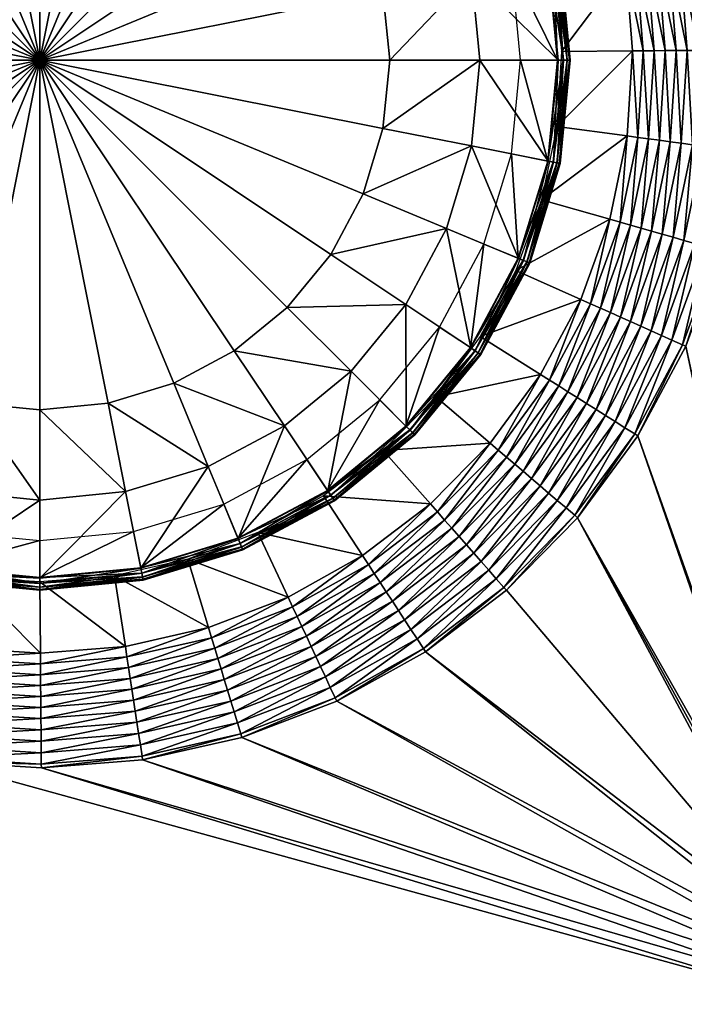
# Model space of a CAD drawing. Header units: centimetres. Extents: x 79.4 to 159.4, y 293.5 to 373.5.
# Tile 13 of 21: x 146.3 to 152, y 352.4 to 360.8. Entities that reach past the tile are written whole.
import ezdxf

# ---------------------------------------------------------------- set-up
doc = ezdxf.new("R2010")
doc.units = ezdxf.units.CM
doc.layers.get('0').update_dxf_attribs({"true_color": 0x565656})

msp = doc.modelspace()

# ---------------------------------------------------------------- meshes
at = {"color": 37, "true_color": 0x7a5834}
mesh = msp.add_polyface(dxfattribs=at)
corners = [(148.8938, 366.0344, 2.0794), (152.9915, 367.4055, 2.0154), (152.9495, 367.4157, 2.018), (149.6603, 365.6241, 2.0753), (153.0551, 367.3805, 2.0161), (150.3606, 365.1087, 2.0727), (153.1312, 367.3359, 2.0162), (150.9804, 364.499, 2.0727), (153.2089, 367.2708, 2.0164), (153.3579, 366.981, 2.0174), (153.3543, 367.01, 2.0201), (152.4327, 361.387, 2.0921), (152.502, 360.5201, 2.1012), (153.344, 367.0527, 2.0156), (152.2408, 362.2352, 2.0848), (153.3189, 367.1165, 2.016), (151.9302, 363.0474, 2.0788), (153.2743, 367.1927, 2.0163), (151.5072, 363.8072, 2.0747), (151.9021, 363.0343, 2.0793), (151.4812, 363.7902, 2.0752), (153.6172, 367.2145, 2.0102), (153.6257, 367.2834, 2.012), (153.6194, 367.3512, 2.009), (153.5943, 367.4202, 2.009), (153.5515, 367.4888, 2.009), (153.4937, 367.5551, 2.0091), (153.4276, 367.6126, 2.009), (153.3591, 367.6555, 2.0091), (152.2111, 362.2262, 2.0853), (151.8123, 362.9924, 2.0761), (152.1163, 362.1975, 2.082), (151.7233, 362.9509, 2.0693), (152.0223, 362.1691, 2.0751), (151.635, 362.9097, 2.0587), (151.929, 362.1408, 2.0644), (151.5474, 362.8688, 2.0443), (151.8365, 362.1129, 2.05), (151.4605, 362.8282, 2.0263), (151.3984, 363.736, 2.0721), (151.3162, 363.6822, 2.0653), (151.2346, 363.6288, 2.0548), (153.5798, 353.3876, 2.1824), (153.6853, 367.2759, 2.019), (153.6637, 353.3842, 2.2004), (153.7482, 367.3329, 2.0363), (153.6903, 367.3484, 2.0207), (153.7502, 367.4087, 2.0381), (153.6816, 367.4185, 2.0181), (153.7394, 367.4808, 2.0358), (153.656, 367.4879, 2.0181)]
mesh.append_faces([[corners[k] for k in face] for face in [(0, 1, 2), (3, 4, 1), (5, 6, 4), (5, 7, 8), (8, 6, 5), (9, 10, 11), (11, 12, 9), (13, 14, 11), (11, 10, 13), (15, 16, 14), (14, 13, 15), (17, 18, 16), (16, 15, 17), (8, 7, 18), (18, 17, 8), (14, 16, 19), (16, 18, 20), (20, 19, 16), (21, 22, 10), (10, 9, 21), (22, 23, 13), (13, 10, 22), (23, 24, 15), (15, 13, 23), (24, 25, 17), (17, 15, 24), (25, 26, 8), (8, 17, 25), (27, 6, 8), (28, 4, 6), (29, 19, 30), (31, 30, 32), (33, 32, 34), (35, 34, 36), (37, 36, 38), (19, 20, 39), (39, 30, 19), (30, 39, 40), (40, 32, 30), (41, 34, 32), (42, 43, 21), (44, 45, 43), (22, 21, 43), (43, 46, 22), (46, 43, 45), (45, 47, 46), (23, 22, 46), (46, 48, 23), (48, 46, 47), (47, 49, 48), (24, 23, 48), (48, 50, 24)]], dxfattribs={"vtx2": -1, "color": 37})
mesh = msp.add_polyface(dxfattribs=at)
corners = [(152.4472, 359.6522, 2.1121), (152.9889, 353.3896, 2.1793), (153.3579, 366.981, 2.0174), (151.5623, 357.2169, 2.1504), (151.9725, 357.9836, 2.1375), (151.9442, 357.9963, 2.1377), (152.2695, 358.8009, 2.1243), (152.2396, 358.8094, 2.1246), (152.4164, 359.6564, 2.1124), (152.502, 360.5201, 2.1012), (152.4709, 360.5199, 2.1015), (153.4888, 353.3895, 2.173), (151.68, 358.9687, 2.0457), (151.8397, 359.7344, 2.0345), (151.7463, 359.7471, 2.0085), (151.7713, 358.9427, 2.0681), (151.9338, 359.7217, 2.0568), (151.7011, 360.5135, 1.9692), (151.6537, 359.7596, 1.9788), (151.7946, 360.5143, 1.9988), (151.8888, 360.5151, 2.0246), (151.9839, 360.5158, 2.0468), (151.536, 357.2335, 2.1505), (151.8538, 358.0367, 2.1336), (151.4523, 357.2863, 2.1463), (151.7641, 358.0767, 2.1259), (152.1444, 358.8365, 2.1207), (152.05, 358.8634, 2.1132), (151.9563, 358.8901, 2.1019), (151.6752, 358.1164, 2.1144), (151.8634, 358.9165, 2.0869), (151.5871, 358.1558, 2.0992), (152.3183, 359.6696, 2.1087), (152.221, 359.6828, 2.1013), (152.1245, 359.6959, 2.0902), (152.0288, 359.7089, 2.0754), (152.3719, 360.519, 2.098), (152.2737, 360.5182, 2.0908), (152.1763, 360.5175, 2.0799), (152.0797, 360.5166, 2.0652), (153.6172, 367.2145, 2.0102), (153.5798, 353.3876, 2.1824), (153.6853, 367.2759, 2.019), (153.6637, 353.3842, 2.2004), (153.7482, 367.3329, 2.0363), (153.7404, 353.3793, 2.2269), (153.8062, 367.3855, 2.0624), (153.8099, 353.3728, 2.2619)]
mesh.append_faces([[corners[k] for k in face] for face in [(0, 1, 2), (3, 4, 5), (4, 6, 7), (7, 5, 4), (6, 0, 8), (8, 7, 6), (0, 9, 10), (10, 8, 0), (2, 1, 11), (12, 13, 14), (13, 12, 15), (15, 16, 13), (17, 18, 14), (14, 19, 17), (19, 14, 13), (13, 20, 19), (20, 13, 16), (16, 21, 20), (22, 5, 23), (24, 23, 25), (5, 7, 26), (26, 23, 5), (23, 26, 27), (27, 25, 23), (25, 27, 28), (28, 29, 25), (29, 28, 30), (30, 31, 29), (31, 30, 15), (7, 8, 32), (32, 26, 7), (26, 32, 33), (33, 27, 26), (27, 33, 34), (34, 28, 27), (28, 34, 35), (35, 30, 28), (30, 35, 16), (16, 15, 30), (8, 10, 36), (36, 32, 8), (32, 36, 37), (37, 33, 32), (33, 37, 38), (38, 34, 33), (34, 38, 39), (39, 35, 34), (35, 39, 21), (21, 16, 35), (40, 11, 41), (42, 41, 43), (44, 43, 45), (46, 45, 47)]], dxfattribs={"vtx2": -1, "color": 37})
mesh = msp.add_polyface(dxfattribs=at)
corners = [(153.3579, 366.981, 2.0174), (152.502, 360.5201, 2.1012), (152.4472, 359.6522, 2.1121), (152.4327, 361.387, 2.0921), (152.402, 361.3823, 2.0925), (152.4709, 360.5199, 2.1015), (152.2408, 362.2352, 2.0848), (152.2111, 362.2262, 2.0853), (151.9021, 363.0343, 2.0793), (153.4888, 353.3895, 2.173), (153.6172, 367.2145, 2.0102), (151.4583, 361.2387, 1.8911), (151.5166, 360.512, 1.8988), (151.6085, 360.5128, 1.9358), (151.5491, 361.2525, 1.928), (151.7011, 360.5135, 1.9692), (151.6408, 361.2665, 1.9612), (151.7946, 360.5143, 1.9988), (151.7332, 361.2805, 1.9907), (151.8888, 360.5151, 2.0246), (151.8264, 361.2947, 2.0165), (151.9839, 360.5158, 2.0468), (151.9204, 361.309, 2.0385), (151.3852, 361.9763, 1.9218), (151.474, 362.0032, 1.9549), (151.5635, 362.0302, 1.9843), (151.6537, 362.0576, 2.0099), (151.7448, 362.0851, 2.0318), (151.2888, 362.7482, 1.9789), (151.3743, 362.788, 2.0044), (151.4605, 362.8282, 2.0263), (152.3041, 361.3674, 2.0892), (152.3719, 360.519, 2.098), (152.207, 361.3527, 2.0821), (152.2737, 360.5182, 2.0908), (152.1107, 361.338, 2.0713), (152.1763, 360.5175, 2.0799), (152.0152, 361.3235, 2.0568), (152.0797, 360.5166, 2.0652), (152.1163, 362.1975, 2.082), (152.0223, 362.1691, 2.0751), (151.929, 362.1408, 2.0644), (151.8365, 362.1129, 2.05), (151.8123, 362.9924, 2.0761), (151.7233, 362.9509, 2.0693), (151.635, 362.9097, 2.0587), (151.5474, 362.8688, 2.0443)]
mesh.append_faces([[corners[k] for k in face] for face in [(0, 1, 2), (1, 3, 4), (4, 5, 1), (3, 6, 7), (7, 4, 3), (8, 7, 6), (9, 10, 0), (11, 12, 13), (13, 14, 11), (14, 13, 15), (15, 16, 14), (16, 15, 17), (17, 18, 16), (18, 17, 19), (19, 20, 18), (20, 19, 21), (21, 22, 20), (23, 14, 16), (24, 16, 18), (18, 25, 24), (25, 18, 20), (20, 26, 25), (26, 20, 22), (22, 27, 26), (28, 25, 26), (29, 26, 27), (27, 30, 29), (5, 4, 31), (31, 32, 5), (32, 31, 33), (33, 34, 32), (34, 33, 35), (35, 36, 34), (36, 35, 37), (37, 38, 36), (38, 37, 22), (22, 21, 38), (4, 7, 39), (39, 31, 4), (31, 39, 40), (40, 33, 31), (33, 40, 41), (41, 35, 33), (35, 41, 42), (42, 37, 35), (37, 42, 27), (27, 22, 37), (43, 39, 7), (44, 40, 39), (45, 41, 40), (46, 42, 41), (30, 27, 42)]], dxfattribs={"vtx2": -1, "color": 37})
mesh = msp.add_polyface(dxfattribs=at)
corners = [(143.9253, 364.2061, 1.8579), (144.7098, 364.6254, 2.1904), (144.7098, 364.6254, 1.8579), (144.1614, 363.8527, 1.7872), (144.7512, 364.5256, 1.7872), (144.8725, 364.2328, 1.7872), (147.2488, 364.4668, 1.7872), (148.1416, 364.5256, 1.7872), (148.0203, 364.2328, 1.7872), (148.9075, 364.1162, 1.7872), (144.7499, 364.5288, 2.2787), (144.3543, 363.564, 2.3914), (145.0054, 363.9119, 2.3914), (145.5815, 364.781, 2.2787), (145.7118, 364.1262, 2.3914), (146.4464, 364.8662, 2.2787), (146.4464, 364.1986, 2.3914), (147.3113, 364.781, 2.2787), (147.181, 364.1262, 2.3914), (148.1429, 364.5288, 2.2787), (147.8874, 363.9119, 2.3914), (148.9094, 364.1191, 2.2787), (143.453, 360.433, 2.4933), (146.4464, 360.433, 2.4933), (143.5106, 361.0169, 2.4933), (143.6809, 361.5785, 2.4933), (143.9575, 362.096, 2.4933), (144.3298, 362.5496, 2.4933), (144.7834, 362.9218, 2.4933), (145.3009, 363.1985, 2.4933), (145.8624, 363.3688, 2.4933), (146.4464, 363.4263, 2.4933), (147.0304, 363.3688, 2.4933), (147.5919, 363.1985, 2.4933), (148.1094, 362.9218, 2.4933), (148.563, 362.5496, 2.4933), (148.9353, 362.096, 2.4933), (149.2119, 361.5785, 2.4933), (149.3822, 361.0169, 2.4933), (149.4398, 360.433, 2.4933), (148.5385, 363.564, 2.3914), (144.7124, 364.6192, 1.827), (143.9289, 364.2006, 2.2224), (144.7123, 364.6194, 2.2224), (144.7202, 364.6005, 1.8049), (143.929, 364.2005, 1.827), (144.7331, 364.5693, 1.7917), (143.9403, 364.1836, 1.8049), (143.9591, 364.1555, 1.7917), (143.9398, 364.1843, 2.2478), (144.7198, 364.6013, 2.2478), (143.958, 364.1571, 2.2665), (144.7324, 364.571, 2.2665), (143.9834, 364.1191, 2.2787), (148.1726, 364.6005, 1.8049), (148.9337, 364.1555, 1.7917), (148.1597, 364.5693, 1.7917), (148.9348, 364.1571, 2.2665), (148.1604, 364.571, 2.2665)]
mesh.append_faces([[corners[k] for k in face] for face in [(22, 23, 24), (24, 23, 25), (25, 23, 26), (26, 23, 27), (27, 23, 28), (28, 23, 29), (29, 23, 30), (30, 23, 31), (31, 23, 32), (32, 23, 33), (33, 23, 34), (34, 23, 35), (35, 23, 36), (36, 23, 37), (37, 23, 38), (38, 23, 39)]], dxfattribs={"color": 37})
mesh.append_faces([[corners[k] for k in face] for face in [(0, 1, 2), (3, 4, 5), (6, 7, 8), (9, 8, 7), (10, 11, 12), (13, 12, 14), (12, 13, 10), (15, 14, 16), (17, 16, 18), (19, 18, 20), (18, 19, 17), (20, 21, 19), (29, 11, 28), (11, 29, 12), (30, 12, 29), (12, 30, 14), (31, 14, 30), (14, 31, 16), (32, 16, 31), (16, 32, 18), (33, 18, 32), (18, 33, 20), (34, 20, 33), (20, 34, 40), (35, 40, 34), (41, 0, 2), (1, 42, 43), (44, 45, 41), (46, 47, 44), (4, 48, 46), (43, 49, 50), (50, 51, 52), (52, 53, 10), (54, 55, 56), (56, 9, 7), (19, 57, 58)]], dxfattribs={"vtx0": -1, "color": 37})
mesh = msp.add_polyface(dxfattribs=at)
corners = [(151.5166, 360.512, 1.8988), (150.909, 360.507, 1.6198), (150.8685, 359.8659, 1.6279), (151.4583, 361.2387, 1.8911), (150.8578, 361.1473, 1.6131), (151.2972, 361.9497, 1.8849), (150.716, 361.7739, 1.6078), (151.5491, 361.2525, 1.928), (151.3852, 361.9763, 1.9218), (151.6408, 361.2665, 1.9612), (151.474, 362.0032, 1.9549), (150.6389, 362.1695, 1.8579), (150.8971, 361.3183, 2.1904), (150.8971, 361.3183, 1.8579), (150.9843, 360.433, 2.1904), (150.9843, 360.433, 1.8579), (150.7911, 361.2972, 1.7872), (150.2462, 362.0069, 1.7872), (150.539, 362.1282, 1.7872), (150.4803, 361.2354, 1.7872), (150.8762, 360.433, 1.7872), (150.5593, 360.433, 1.7872), (150.7945, 361.2979, 2.2787), (149.9254, 361.874, 2.3914), (150.1396, 361.1676, 2.3914), (150.5422, 362.1295, 2.2787), (150.8797, 360.433, 2.2787), (150.212, 360.433, 2.3914), (149.3822, 361.0169, 2.4933), (149.2119, 361.5785, 2.4933), (149.4398, 360.433, 2.4933), (150.8905, 361.317, 1.827), (150.6328, 362.167, 2.2224), (150.8907, 361.317, 2.2224), (150.9775, 360.433, 1.827), (150.9777, 360.433, 2.2224), (150.8706, 361.313, 1.8049), (150.6326, 362.1669, 1.827), (150.6139, 362.1592, 1.8049), (150.8375, 361.3064, 1.7917), (150.5827, 362.1463, 1.7917), (150.6147, 362.1595, 2.2478), (150.8714, 361.3132, 2.2478), (150.5845, 362.147, 2.2665), (150.8394, 361.3068, 2.2665), (150.9573, 360.433, 1.8049), (150.9235, 360.433, 1.7917), (150.9581, 360.433, 2.2478), (150.9254, 360.433, 2.2665)]
mesh.append_faces([[corners[k] for k in face] for face in [(11, 12, 13), (13, 14, 15), (14, 13, 12), (16, 17, 18), (17, 16, 19), (20, 19, 16), (19, 20, 21), (22, 23, 24), (23, 22, 25), (26, 24, 27), (24, 26, 22), (28, 23, 29), (23, 28, 24), (30, 24, 28), (24, 30, 27), (31, 11, 13), (12, 32, 33), (34, 13, 15), (13, 34, 31), (33, 14, 12), (14, 33, 35), (36, 37, 31), (37, 36, 38), (39, 38, 36), (38, 39, 40), (16, 40, 39), (40, 16, 18), (33, 41, 42), (43, 42, 41), (42, 43, 44), (25, 44, 43), (44, 25, 22), (45, 31, 34), (31, 45, 36), (46, 36, 45), (36, 46, 39), (20, 39, 46), (39, 20, 16), (42, 35, 33), (35, 42, 47), (44, 47, 42), (47, 44, 48), (22, 48, 44), (48, 22, 26)]], dxfattribs={"vtx0": -1, "color": 37})
mesh.append_faces([[corners[k] for k in face] for face in [(0, 1, 2), (3, 4, 1), (1, 0, 3), (5, 6, 4), (4, 3, 5), (5, 3, 7), (7, 8, 5), (9, 10, 8)]], dxfattribs={"vtx2": -1, "color": 37})
mesh = msp.add_polyface(dxfattribs=at)
corners = [(150.5178, 358.6333, 1.6468), (151.0736, 358.3851, 1.9298), (151.3223, 359.0705, 1.9186), (151.471, 359.7843, 1.9081), (150.8685, 359.8659, 1.6279), (150.7372, 359.2371, 1.637), (151.5166, 360.512, 1.8988), (150.8075, 357.6931, 1.9784), (151.1573, 358.3477, 1.9673), (150.8857, 357.6437, 2.0124), (151.2418, 358.31, 2.0011), (150.9645, 357.594, 2.0427), (151.327, 358.2719, 2.0312), (151.0441, 357.5438, 2.0692), (151.413, 358.2335, 2.0576), (151.1244, 357.4932, 2.092), (151.4996, 358.1948, 2.0802), (151.4106, 359.0454, 1.9559), (151.4996, 359.0201, 1.9896), (151.5894, 358.9945, 2.0195), (151.68, 358.9687, 2.0457), (151.7713, 358.9427, 2.0681), (151.562, 359.772, 1.9453), (151.6537, 359.7596, 1.9788), (151.7463, 359.7471, 2.0085), (151.6085, 360.5128, 1.9358), (151.7011, 360.5135, 1.9692), (151.3693, 357.3387, 2.1383), (151.7641, 358.0767, 2.1259), (151.6752, 358.1164, 2.1144), (151.2869, 357.3906, 2.1266), (151.5871, 358.1558, 2.0992), (151.2053, 357.4421, 2.1112), (150.9843, 360.433, 1.8579), (150.8971, 359.5477, 2.1904), (150.8971, 359.5477, 1.8579), (150.9843, 360.433, 2.1904), (150.8905, 359.549, 1.827), (150.9775, 360.433, 1.827), (150.9777, 360.433, 2.2224), (150.8907, 359.549, 2.2224), (150.8706, 359.5529, 1.8049), (150.9573, 360.433, 1.8049), (150.8375, 359.5595, 1.7917), (150.9235, 360.433, 1.7917), (150.9581, 360.433, 2.2478), (150.8714, 359.5528, 2.2478), (150.9254, 360.433, 2.2665)]
mesh.append_faces([[corners[k] for k in face] for face in [(33, 34, 35), (34, 33, 36), (37, 33, 35), (33, 37, 38), (39, 34, 36), (34, 39, 40), (41, 38, 37), (38, 41, 42), (43, 42, 41), (42, 43, 44), (45, 40, 39), (40, 45, 46), (47, 46, 45)]], dxfattribs={"vtx0": -1, "color": 37})
mesh.append_faces([[corners[k] for k in face] for face in [(0, 1, 2), (3, 4, 5), (5, 2, 3), (4, 3, 6), (7, 8, 1), (8, 7, 9), (9, 10, 8), (10, 9, 11), (11, 12, 10), (12, 11, 13), (13, 14, 12), (14, 13, 15), (15, 16, 14), (2, 1, 8), (8, 17, 2), (17, 8, 10), (10, 18, 17), (18, 10, 12), (12, 19, 18), (19, 12, 14), (14, 20, 19), (20, 14, 16), (16, 21, 20), (3, 2, 17), (17, 22, 3), (22, 17, 18), (18, 23, 22), (23, 18, 19), (19, 24, 23), (24, 19, 20), (6, 3, 22), (22, 25, 6), (25, 22, 23), (23, 26, 25), (27, 28, 29), (30, 29, 31), (32, 31, 16), (16, 15, 32), (21, 16, 31)]], dxfattribs={"vtx2": -1, "color": 37})
mesh = msp.add_polyface(dxfattribs=at)
corners = [(143.6811, 356.1436, 2.0428), (144.0079, 356.6616, 1.7447), (143.4908, 357.0421, 1.7462), (144.7098, 356.2405, 1.8579), (143.9253, 356.6599, 2.1904), (143.9253, 356.6599, 1.8579), (143.9853, 356.7497, 1.7872), (144.8725, 356.6331, 1.7872), (144.7512, 356.3403, 1.7872), (144.1614, 357.0132, 1.7872), (143.314, 357.3006, 1.7872), (147.3113, 356.0849, 2.2787), (147.8874, 356.954, 2.3914), (147.181, 356.7397, 2.3914), (146.4464, 355.9997, 2.2787), (146.4464, 356.6674, 2.3914), (145.5815, 356.0849, 2.2787), (145.7118, 356.7397, 2.3914), (144.7498, 356.3372, 2.2787), (145.0054, 356.954, 2.3914), (143.9834, 356.7469, 2.2787), (144.3543, 357.302, 2.3914), (143.3116, 357.2982, 2.2787), (143.7837, 357.7703, 2.3914), (148.9353, 358.77, 2.4933), (146.4464, 360.433, 2.4933), (148.563, 358.3163, 2.4933), (148.1094, 357.9441, 2.4933), (147.5919, 357.6675, 2.4933), (147.0304, 357.4971, 2.4933), (146.4464, 357.4396, 2.4933), (145.8624, 357.4971, 2.4933), (145.3009, 357.6675, 2.4933), (144.7834, 357.9441, 2.4933), (144.3298, 358.3163, 2.4933), (143.9575, 358.77, 2.4933), (143.6809, 359.2875, 2.4933), (143.5106, 359.849, 2.4933), (143.453, 360.433, 2.4933), (148.5385, 357.302, 2.3914), (143.929, 356.6655, 1.827), (144.7123, 356.2466, 2.2224), (143.9289, 356.6653, 2.2224), (143.9403, 356.6823, 1.8049), (144.7124, 356.2468, 1.827), (143.959, 356.7104, 1.7917), (144.7202, 356.2655, 1.8049), (144.7331, 356.2967, 1.7917), (144.7198, 356.2647, 2.2478), (143.9398, 356.6816, 2.2478), (144.7323, 356.2949, 2.2665), (143.958, 356.7088, 2.2665), (143.2806, 357.2672, 1.7917), (143.2561, 357.2427, 2.2478), (143.2792, 357.2658, 2.2665)]
mesh.append_faces([[corners[k] for k in face] for face in [(24, 25, 26), (26, 25, 27), (27, 25, 28), (28, 25, 29), (29, 25, 30), (30, 25, 31), (31, 25, 32), (32, 25, 33), (33, 25, 34), (34, 25, 35), (35, 25, 36), (36, 25, 37), (37, 25, 38)]], dxfattribs={"color": 37})
mesh.append_faces([[corners[k] for k in face] for face in [(3, 4, 5), (6, 7, 8), (7, 6, 9), (10, 9, 6), (11, 12, 13), (14, 13, 15), (16, 15, 17), (18, 17, 19), (20, 19, 21), (19, 20, 18), (22, 21, 23), (21, 22, 20), (39, 28, 12), (29, 12, 28), (12, 29, 13), (30, 13, 29), (13, 30, 15), (31, 15, 30), (15, 31, 17), (32, 17, 31), (17, 32, 19), (33, 19, 32), (19, 33, 21), (34, 21, 33), (21, 34, 23), (35, 23, 34), (40, 3, 5), (4, 41, 42), (43, 44, 40), (45, 46, 43), (6, 47, 45), (42, 48, 49), (49, 50, 51), (51, 18, 20), (43, 52, 45), (45, 10, 6), (51, 53, 49), (20, 54, 51)]], dxfattribs={"vtx0": -1, "color": 37})
mesh.append_faces([[corners[k] for k in face] for face in [(0, 1, 2)]], dxfattribs={"vtx2": -1, "color": 37})
mesh = msp.add_polyface(dxfattribs=at)
corners = [(149.7874, 356.634, 1.9654), (149.384, 357.0915, 1.6776), (148.8732, 356.7023, 1.6874), (149.2076, 356.1917, 1.9768), (149.6552, 357.2242, 1.8579), (148.9675, 356.6599, 2.1904), (148.9675, 356.6599, 1.8579), (149.6552, 357.2242, 2.1904), (148.183, 356.2405, 2.1904), (149.8661, 358.1479, 1.7872), (149.5788, 357.3006, 1.7872), (149.3546, 357.5247, 1.7872), (148.9075, 356.7497, 1.7872), (148.7314, 357.0132, 1.7872), (148.1416, 356.3403, 1.7872), (148.0203, 356.6331, 1.7872), (149.5812, 357.2982, 2.2787), (149.5774, 358.3409, 2.3914), (149.1091, 357.7703, 2.3914), (148.9094, 356.7468, 2.2787), (148.5385, 357.302, 2.3914), (148.1429, 356.3372, 2.2787), (147.8874, 356.954, 2.3914), (149.4398, 360.433, 2.4933), (146.4464, 360.433, 2.4933), (149.3822, 359.849, 2.4933), (149.2119, 359.2874, 2.4933), (148.9353, 358.77, 2.4933), (150.212, 360.433, 2.3914), (150.1397, 359.6983, 2.3914), (149.9254, 358.9919, 2.3914), (148.563, 358.3163, 2.4933), (148.1094, 357.9441, 2.4933), (147.5919, 357.6675, 2.4933), (148.9637, 356.6655, 1.827), (149.6504, 357.229, 1.827), (149.6505, 357.2288, 2.2224), (148.9639, 356.6653, 2.2224), (148.1804, 356.2468, 1.827), (148.9525, 356.6823, 1.8049), (149.636, 357.2433, 1.8049), (148.9337, 356.7104, 1.7917), (149.6122, 357.2672, 1.7917), (149.6367, 357.2427, 2.2478), (148.953, 356.6816, 2.2478), (149.6135, 357.2658, 2.2665), (148.9348, 356.7088, 2.2665), (148.1726, 356.2655, 1.8049), (148.1597, 356.2967, 1.7917), (148.1805, 356.2466, 2.2224), (148.1729, 356.2647, 2.2478), (148.1604, 356.2949, 2.2665)]
mesh.append_faces([[corners[k] for k in face] for face in [(23, 24, 25), (25, 24, 26), (26, 24, 27)]], dxfattribs={"color": 37})
mesh.append_faces([[corners[k] for k in face] for face in [(4, 5, 6), (5, 4, 7), (8, 6, 5), (9, 10, 11), (12, 11, 10), (11, 12, 13), (14, 13, 12), (13, 14, 15), (16, 17, 18), (19, 18, 20), (18, 19, 16), (21, 20, 22), (20, 21, 19), (25, 28, 23), (26, 29, 25), (29, 26, 30), (27, 30, 26), (30, 27, 17), (31, 17, 27), (17, 31, 18), (32, 18, 31), (18, 32, 20), (33, 20, 32), (34, 4, 6), (4, 34, 35), (36, 5, 7), (5, 36, 37), (6, 38, 34), (37, 8, 5), (39, 35, 34), (35, 39, 40), (41, 40, 39), (40, 41, 42), (12, 42, 41), (42, 12, 10), (43, 37, 36), (37, 43, 44), (45, 44, 43), (44, 45, 46), (16, 46, 45), (46, 16, 19), (34, 47, 39), (39, 48, 41), (41, 14, 12), (44, 49, 37), (46, 50, 44), (19, 51, 46)]], dxfattribs={"vtx0": -1, "color": 37})
mesh.append_faces([[corners[k] for k in face] for face in [(0, 1, 2), (2, 3, 0)]], dxfattribs={"vtx2": -1, "color": 37})
mesh = msp.add_polyface(dxfattribs=at)
corners = [(151.0736, 358.3851, 1.9298), (150.5178, 358.6333, 1.6468), (150.2148, 358.0669, 1.6562), (151.3223, 359.0705, 1.9186), (150.7372, 359.2371, 1.637), (150.8971, 359.5477, 1.8579), (150.6388, 358.6964, 2.1904), (150.6388, 358.6964, 1.8579), (150.8971, 359.5477, 2.1904), (150.2195, 357.9119, 2.1904), (150.7911, 359.5688, 1.7872), (150.5593, 360.433, 1.7872), (150.8762, 360.433, 1.7872), (150.4803, 359.6306, 1.7872), (150.539, 358.7377, 1.7872), (150.2462, 358.859, 1.7872), (150.1297, 357.9719, 1.7872), (149.8661, 358.1479, 1.7872), (150.7945, 359.5681, 2.2787), (150.212, 360.433, 2.3914), (150.1397, 359.6983, 2.3914), (150.8797, 360.433, 2.2787), (150.5422, 358.7364, 2.2787), (149.9254, 358.9919, 2.3914), (150.1325, 357.97, 2.2787), (149.5774, 358.3409, 2.3914), (149.3822, 359.849, 2.4933), (150.6326, 358.699, 1.827), (150.8905, 359.549, 1.827), (150.8907, 359.549, 2.2224), (150.6328, 358.6989, 2.2224), (150.2139, 357.9156, 1.827), (150.9235, 360.433, 1.7917), (150.8375, 359.5595, 1.7917), (150.8714, 359.5528, 2.2478), (150.9254, 360.433, 2.2665), (150.8394, 359.5591, 2.2665), (150.6139, 358.7067, 1.8049), (150.8706, 359.5529, 1.8049), (150.5827, 358.7196, 1.7917), (150.6147, 358.7064, 2.2478), (150.5845, 358.7189, 2.2665), (150.197, 357.9268, 1.8049), (150.169, 357.9456, 1.7917), (150.2141, 357.9155, 2.2224), (150.1978, 357.9264, 2.2478), (150.1706, 357.9445, 2.2665)]
mesh.append_faces([[corners[k] for k in face] for face in [(5, 6, 7), (6, 5, 8), (9, 7, 6), (10, 11, 12), (11, 10, 13), (14, 13, 10), (13, 14, 15), (16, 15, 14), (15, 16, 17), (18, 19, 20), (19, 18, 21), (22, 20, 23), (20, 22, 18), (24, 23, 25), (23, 24, 22), (19, 26, 20), (27, 5, 7), (5, 27, 28), (29, 6, 8), (6, 29, 30), (7, 31, 27), (30, 9, 6), (10, 32, 33), (32, 10, 12), (34, 35, 36), (21, 36, 35), (36, 21, 18), (37, 28, 27), (28, 37, 38), (39, 38, 37), (38, 39, 33), (14, 33, 39), (33, 14, 10), (34, 30, 29), (30, 34, 40), (36, 40, 34), (40, 36, 41), (18, 41, 36), (41, 18, 22), (42, 27, 31), (27, 42, 37), (43, 37, 42), (37, 43, 39), (16, 39, 43), (39, 16, 14), (40, 44, 30), (44, 40, 45), (41, 45, 40), (45, 41, 46), (22, 46, 41), (46, 22, 24)]], dxfattribs={"vtx0": -1, "color": 37})
mesh.append_faces([[corners[k] for k in face] for face in [(0, 1, 2), (3, 4, 1)]], dxfattribs={"vtx2": -1, "color": 37})
mesh = msp.add_polyface(dxfattribs=at)
corners = [(147.3266, 354.4436, 2.2318), (152.9888, 352.4896, 2.1886), (152.9888, 352.5897, 2.1881), (148.1745, 354.6356, 2.2197), (152.9888, 352.6897, 2.1866), (148.9865, 354.9463, 2.2064), (152.9888, 352.7896, 2.1848), (152.9888, 352.8896, 2.1844), (150.4376, 355.8964, 2.1792), (149.746, 355.3694, 2.1927), (152.2695, 358.8009, 2.1243), (152.9889, 353.2896, 2.1806), (152.9889, 353.3896, 2.1793), (152.4472, 359.6522, 2.1121), (151.9725, 357.9836, 2.1375), (152.9888, 353.1896, 2.181), (151.5623, 357.2169, 2.1504), (152.9888, 353.0896, 2.1818), (151.0471, 356.5164, 2.1649), (152.9888, 352.9896, 2.1839), (151.536, 357.2335, 2.1505), (151.0235, 356.5365, 2.1649), (151.9442, 357.9963, 2.1377), (153.4888, 353.1895, 2.1753), (153.4888, 353.2896, 2.1743), (153.4888, 353.3895, 2.173), (150.653, 356.8521, 2.1054), (151.1244, 357.4932, 2.092), (151.0441, 357.5438, 2.0692), (151.4523, 357.2863, 2.1463), (150.9481, 356.6007, 2.1604), (151.3693, 357.3387, 2.1383), (150.8734, 356.6644, 2.1522), (151.2869, 357.3906, 2.1266), (150.7993, 356.7275, 2.1403), (151.2053, 357.4421, 2.1112), (150.7259, 356.79, 2.1247), (151.8538, 358.0367, 2.1336), (151.7641, 358.0767, 2.1259), (151.6752, 358.1164, 2.1144), (151.5871, 358.1558, 2.0992), (153.5798, 353.0876, 2.1856), (153.5798, 353.1877, 2.1848), (153.5799, 353.2877, 2.1837), (153.6637, 353.1842, 2.2028), (153.6637, 353.2842, 2.2016), (153.7404, 353.1793, 2.2293), (153.7404, 353.2793, 2.2281), (153.8099, 353.1728, 2.2644), (153.5798, 353.3876, 2.1824), (153.6637, 353.3842, 2.2004), (153.7404, 353.3793, 2.2269), (153.8099, 353.2728, 2.2631)]
mesh.append_faces([[corners[k] for k in face] for face in [(0, 1, 2), (3, 2, 4), (5, 4, 6), (7, 8, 9), (9, 6, 7), (10, 11, 12), (12, 13, 10), (14, 15, 11), (11, 10, 14), (16, 17, 15), (15, 14, 16), (18, 19, 17), (17, 16, 18), (18, 8, 7), (7, 19, 18), (18, 16, 20), (20, 21, 18), (22, 20, 16), (23, 15, 17), (24, 11, 15), (15, 23, 24), (25, 12, 11), (11, 24, 25), (26, 27, 28), (21, 20, 29), (29, 30, 21), (30, 29, 31), (31, 32, 30), (32, 31, 33), (33, 34, 32), (34, 33, 35), (35, 36, 34), (36, 35, 27), (37, 29, 20), (38, 31, 29), (39, 33, 31), (40, 35, 33), (41, 42, 23), (24, 23, 42), (42, 43, 24), (43, 42, 44), (44, 45, 43), (45, 44, 46), (46, 47, 45), (47, 46, 48), (25, 24, 43), (43, 49, 25), (49, 43, 45), (45, 50, 49), (50, 45, 47), (47, 51, 50), (51, 47, 52)]], dxfattribs={"vtx2": -1, "color": 37})
mesh = msp.add_polyface(dxfattribs=at)
corners = [(150.2983, 357.1543, 1.9531), (149.8343, 357.5495, 1.667), (149.384, 357.0915, 1.6776), (149.7874, 356.634, 1.9654), (150.73, 357.7419, 1.9407), (150.2148, 358.0669, 1.6562), (151.0736, 358.3851, 1.9298), (149.8479, 356.5653, 2.0034), (150.368, 357.0949, 1.991), (149.9089, 356.4961, 2.0378), (150.4383, 357.035, 2.0251), (149.9705, 356.4262, 2.0684), (150.5092, 356.9745, 2.0556), (150.0326, 356.3557, 2.0953), (150.5808, 356.9136, 2.0823), (150.0953, 356.2846, 2.1186), (150.653, 356.8521, 2.1054), (150.8075, 357.6931, 1.9784), (150.8857, 357.6437, 2.0124), (150.9645, 357.594, 2.0427), (151.0441, 357.5438, 2.0692), (150.2867, 356.0675, 2.1661), (150.8734, 356.6644, 2.1522), (150.7993, 356.7275, 2.1403), (150.2223, 356.1405, 2.1539), (150.7259, 356.79, 2.1247), (150.1585, 356.2129, 2.1381), (151.1244, 357.4932, 2.092), (150.6388, 358.6964, 1.8579), (150.2195, 357.9119, 2.1904), (150.2195, 357.9119, 1.8579), (149.6552, 357.2242, 2.1904), (149.6552, 357.2242, 1.8579), (149.5788, 357.3006, 1.7872), (149.8661, 358.1479, 1.7872), (150.1297, 357.9719, 1.7872), (149.5774, 358.3409, 2.3914), (149.5812, 357.2982, 2.2787), (150.1325, 357.97, 2.2787), (150.2139, 357.9156, 1.827), (150.6328, 358.6989, 2.2224), (150.2141, 357.9155, 2.2224), (149.6504, 357.229, 1.827), (149.6505, 357.2288, 2.2224), (149.636, 357.2433, 1.8049), (150.197, 357.9268, 1.8049), (149.6122, 357.2672, 1.7917), (150.169, 357.9456, 1.7917), (150.1978, 357.9264, 2.2478), (149.6367, 357.2427, 2.2478), (150.1706, 357.9445, 2.2665), (149.6135, 357.2658, 2.2665)]
mesh.append_faces([[corners[k] for k in face] for face in [(28, 29, 30), (30, 31, 32), (31, 30, 29), (33, 34, 35), (36, 37, 38), (39, 28, 30), (29, 40, 41), (42, 30, 32), (30, 42, 39), (41, 31, 29), (31, 41, 43), (44, 39, 42), (39, 44, 45), (46, 45, 44), (45, 46, 47), (33, 47, 46), (47, 33, 35), (48, 43, 41), (43, 48, 49), (50, 49, 48), (49, 50, 51), (38, 51, 50), (51, 38, 37)]], dxfattribs={"vtx0": -1, "color": 37})
mesh.append_faces([[corners[k] for k in face] for face in [(0, 1, 2), (2, 3, 0), (4, 5, 1), (1, 0, 4), (5, 4, 6), (0, 3, 7), (7, 8, 0), (8, 7, 9), (9, 10, 8), (10, 9, 11), (11, 12, 10), (12, 11, 13), (13, 14, 12), (14, 13, 15), (15, 16, 14), (4, 0, 8), (8, 17, 4), (17, 8, 10), (10, 18, 17), (18, 10, 12), (12, 19, 18), (19, 12, 14), (14, 20, 19), (20, 14, 16), (6, 4, 17), (21, 22, 23), (24, 23, 25), (26, 25, 16), (27, 16, 25)]], dxfattribs={"vtx2": -1, "color": 37})
mesh = msp.add_polyface(dxfattribs=at)
corners = [(147.1786, 355.4141, 2.0101), (147.0864, 356.0186, 1.7163), (146.4465, 355.9674, 1.7243), (146.4517, 355.3557, 2.0193), (147.8898, 355.5755, 1.9998), (147.7126, 356.1603, 1.7074), (148.5707, 355.8364, 1.9885), (148.3123, 356.3898, 1.6975), (147.9162, 355.4881, 2.0384), (148.6094, 355.7537, 2.0269), (147.9429, 355.4, 2.0733), (148.6484, 355.6702, 2.0616), (148.183, 356.2405, 1.8579), (147.3317, 355.9823, 2.1904), (147.3317, 355.9823, 1.8579), (148.183, 356.2405, 2.1904), (146.4464, 355.8951, 2.1904), (146.4464, 355.8951, 1.8579), (147.3106, 356.0883, 1.7872), (148.0203, 356.6331, 1.7872), (148.1416, 356.3403, 1.7872), (147.2488, 356.3991, 1.7872), (146.4464, 356.0031, 1.7872), (146.4464, 356.3201, 1.7872), (147.8874, 356.954, 2.3914), (147.3113, 356.0849, 2.2787), (148.1429, 356.3372, 2.2787), (147.181, 356.7397, 2.3914), (146.4464, 355.9997, 2.2787), (147.3304, 355.9889, 1.827), (148.1804, 356.2468, 1.827), (148.1805, 356.2466, 2.2224), (147.3304, 355.9887, 2.2224), (146.4464, 355.9019, 1.827), (146.4464, 355.9016, 2.2224), (147.3264, 356.0088, 1.8049), (148.1726, 356.2655, 1.8049), (147.3198, 356.0419, 1.7917), (148.1597, 356.2967, 1.7917), (148.1729, 356.2647, 2.2478), (147.3266, 356.0079, 2.2478), (148.1604, 356.2949, 2.2665), (147.3202, 356.04, 2.2665), (146.4464, 355.9221, 1.8049), (146.4464, 355.9559, 1.7917), (146.4464, 355.9212, 2.2478), (146.4464, 355.9539, 2.2665)]
mesh.append_faces([[corners[k] for k in face] for face in [(12, 13, 14), (13, 12, 15), (14, 16, 17), (16, 14, 13), (18, 19, 20), (19, 18, 21), (22, 21, 18), (21, 22, 23), (24, 25, 26), (27, 28, 25), (29, 12, 14), (12, 29, 30), (31, 13, 15), (13, 31, 32), (33, 14, 17), (14, 33, 29), (32, 16, 13), (16, 32, 34), (35, 30, 29), (30, 35, 36), (37, 36, 35), (36, 37, 38), (18, 38, 37), (38, 18, 20), (39, 32, 31), (32, 39, 40), (41, 40, 39), (40, 41, 42), (26, 42, 41), (42, 26, 25), (43, 29, 33), (29, 43, 35), (44, 35, 43), (35, 44, 37), (22, 37, 44), (37, 22, 18), (40, 34, 32), (34, 40, 45), (42, 45, 40), (45, 42, 46), (25, 46, 42), (46, 25, 28)]], dxfattribs={"vtx0": -1, "color": 37})
mesh.append_faces([[corners[k] for k in face] for face in [(0, 1, 2), (2, 3, 0), (4, 5, 1), (1, 0, 4), (6, 7, 5), (5, 4, 6), (6, 4, 8), (8, 9, 6), (9, 8, 10), (10, 11, 9)]], dxfattribs={"vtx2": -1, "color": 37})
mesh = msp.add_polyface(dxfattribs=at)
corners = [(149.2076, 356.1917, 1.9768), (148.8732, 356.7023, 1.6874), (148.3123, 356.3898, 1.6975), (148.5707, 355.8364, 1.9885), (149.746, 355.3694, 2.1927), (150.4376, 355.8964, 2.1792), (150.417, 355.9196, 2.1792), (149.729, 355.3954, 2.1926), (151.0471, 356.5164, 2.1649), (151.0235, 356.5365, 2.1649), (148.6094, 355.7537, 2.0269), (149.2576, 356.1152, 2.015), (148.6484, 355.6702, 2.0616), (149.3082, 356.038, 2.0495), (148.6877, 355.5859, 2.0926), (149.3592, 355.9602, 2.0803), (148.7275, 355.5008, 2.1199), (149.4106, 355.8816, 2.1075), (148.7675, 355.415, 2.1435), (149.4625, 355.8023, 2.1309), (149.7874, 356.634, 1.9654), (149.8479, 356.5653, 2.0034), (149.9089, 356.4961, 2.0378), (149.9705, 356.4262, 2.0684), (150.0326, 356.3557, 2.0953), (150.0953, 356.2846, 2.1186), (148.808, 355.3284, 2.1635), (149.5149, 355.7223, 2.1506), (150.3516, 355.9939, 2.1745), (149.6748, 355.4782, 2.1877), (150.2867, 356.0675, 2.1661), (149.621, 355.5603, 2.179), (150.2223, 356.1405, 2.1539), (149.5677, 355.6417, 2.1667), (150.1585, 356.2129, 2.1381), (150.9481, 356.6007, 2.1604), (150.8734, 356.6644, 2.1522), (150.7993, 356.7275, 2.1403), (150.7259, 356.79, 2.1247), (150.653, 356.8521, 2.1054), (148.9675, 356.6599, 1.8579), (148.183, 356.2405, 2.1904), (148.183, 356.2405, 1.8579), (148.1804, 356.2468, 1.827), (148.9639, 356.6653, 2.2224), (148.1805, 356.2466, 2.2224), (148.1726, 356.2655, 1.8049), (148.9637, 356.6655, 1.827), (148.1597, 356.2967, 1.7917), (148.9525, 356.6823, 1.8049), (148.1416, 356.3403, 1.7872), (148.9337, 356.7104, 1.7917), (148.953, 356.6816, 2.2478), (148.1729, 356.2647, 2.2478), (148.9348, 356.7088, 2.2665), (148.1604, 356.2949, 2.2665), (148.9094, 356.7468, 2.2787), (148.1429, 356.3372, 2.2787)]
mesh.append_faces([[corners[k] for k in face] for face in [(40, 41, 42), (43, 40, 42), (41, 44, 45), (46, 47, 43), (48, 49, 46), (50, 51, 48), (45, 52, 53), (53, 54, 55), (55, 56, 57)]], dxfattribs={"vtx0": -1, "color": 37})
mesh.append_faces([[corners[k] for k in face] for face in [(0, 1, 2), (2, 3, 0), (4, 5, 6), (6, 7, 4), (5, 8, 9), (9, 6, 5), (0, 3, 10), (10, 11, 0), (11, 10, 12), (12, 13, 11), (13, 12, 14), (14, 15, 13), (15, 14, 16), (16, 17, 15), (17, 16, 18), (18, 19, 17), (20, 0, 11), (11, 21, 20), (21, 11, 13), (13, 22, 21), (22, 13, 15), (15, 23, 22), (23, 15, 17), (17, 24, 23), (24, 17, 19), (19, 25, 24), (26, 27, 19), (7, 6, 28), (28, 29, 7), (29, 28, 30), (30, 31, 29), (31, 30, 32), (32, 33, 31), (33, 32, 34), (34, 27, 33), (27, 34, 25), (25, 19, 27), (6, 9, 35), (35, 28, 6), (28, 35, 36), (36, 30, 28), (37, 32, 30), (38, 34, 32), (39, 25, 34)]], dxfattribs={"vtx2": -1, "color": 37})
mesh = msp.add_polyface(dxfattribs=at)
corners = [(145.0098, 355.5503, 2.0338), (145.1773, 356.1391, 1.7369), (144.5739, 356.3585, 1.7416), (144.3242, 355.7994, 2.0393), (145.7238, 355.4014, 2.0274), (145.8058, 356.0079, 1.7313), (146.4517, 355.3557, 2.0193), (146.4465, 355.9674, 1.7243), (144.2871, 355.7163, 2.0784), (144.9849, 355.4627, 2.0729), (144.2496, 355.6324, 2.1139), (146.4464, 355.8951, 1.8579), (145.5611, 355.9823, 2.1904), (145.5611, 355.9823, 1.8579), (146.4464, 355.8951, 2.1904), (144.7098, 356.2405, 2.1904), (144.7098, 356.2405, 1.8579), (145.5822, 356.0883, 1.7872), (146.4464, 356.3201, 1.7872), (146.4464, 356.0031, 1.7872), (145.644, 356.3991, 1.7872), (144.7512, 356.3403, 1.7872), (144.8725, 356.6331, 1.7872), (146.4464, 356.6674, 2.3914), (145.5815, 356.0849, 2.2787), (146.4464, 355.9997, 2.2787), (145.7118, 356.7397, 2.3914), (144.7498, 356.3372, 2.2787), (145.5624, 355.9889, 1.827), (146.4464, 355.9019, 1.827), (146.4464, 355.9016, 2.2224), (145.5624, 355.9887, 2.2224), (144.7124, 356.2468, 1.827), (144.7123, 356.2466, 2.2224), (145.5664, 356.0088, 1.8049), (146.4464, 355.9221, 1.8049), (145.573, 356.0419, 1.7917), (146.4464, 355.9559, 1.7917), (146.4464, 355.9212, 2.2478), (145.5662, 356.0079, 2.2478), (146.4464, 355.9539, 2.2665), (145.5726, 356.04, 2.2665), (144.7202, 356.2655, 1.8049), (144.7331, 356.2967, 1.7917), (144.7198, 356.2647, 2.2478), (144.7323, 356.2949, 2.2665), (143.9853, 356.7497, 1.7872)]
mesh.append_faces([[corners[k] for k in face] for face in [(11, 12, 13), (12, 11, 14), (13, 15, 16), (15, 13, 12), (17, 18, 19), (18, 17, 20), (21, 20, 17), (20, 21, 22), (23, 24, 25), (26, 27, 24), (28, 11, 13), (11, 28, 29), (30, 12, 14), (12, 30, 31), (32, 13, 16), (13, 32, 28), (31, 15, 12), (15, 31, 33), (34, 29, 28), (29, 34, 35), (36, 35, 34), (35, 36, 37), (17, 37, 36), (37, 17, 19), (38, 31, 30), (31, 38, 39), (40, 39, 38), (39, 40, 41), (25, 41, 40), (41, 25, 24), (42, 28, 32), (28, 42, 34), (43, 34, 42), (34, 43, 36), (21, 36, 43), (36, 21, 17), (39, 33, 31), (33, 39, 44), (41, 44, 39), (44, 41, 45), (24, 45, 41), (45, 24, 27), (43, 46, 21)]], dxfattribs={"vtx0": -1, "color": 37})
mesh.append_faces([[corners[k] for k in face] for face in [(0, 1, 2), (2, 3, 0), (4, 5, 1), (1, 0, 4), (6, 7, 5), (5, 4, 6), (0, 3, 8), (8, 9, 0), (9, 8, 10)]], dxfattribs={"vtx2": -1, "color": 37})
mesh = msp.add_polyface(dxfattribs=at)
corners = [(142.4575, 355.8297, 2.2722), (143.1578, 355.3143, 2.2701), (143.1744, 355.3406, 2.2696), (143.9243, 354.9039, 2.266), (143.937, 354.9323, 2.2655), (143.4336, 355.7514, 2.2021), (144.135, 355.3759, 2.1983), (144.1736, 355.4622, 2.1738), (144.2496, 355.6324, 2.1139), (144.9597, 355.3743, 2.1083), (144.9849, 355.4627, 2.0729), (144.2118, 355.5477, 2.1457), (144.9343, 355.285, 2.14), (144.9087, 355.1949, 2.1681), (144.8828, 355.104, 2.1924), (145.7238, 355.4014, 2.0274), (145.0098, 355.5503, 2.0338), (145.7116, 355.3111, 2.0664), (145.6992, 355.22, 2.1017), (145.6868, 355.128, 2.1333), (145.6743, 355.0351, 2.1612), (145.6616, 354.9414, 2.1855), (146.4517, 355.3557, 2.0193), (146.4524, 355.2646, 2.0582), (146.4532, 355.1725, 2.0933), (146.454, 355.0797, 2.1248), (146.4548, 354.9859, 2.1526), (146.4556, 354.8914, 2.1768), (143.9773, 355.0226, 2.2594), (143.2272, 355.4243, 2.2635), (144.0173, 355.1121, 2.2496), (143.2795, 355.5071, 2.2536), (144.0569, 355.2008, 2.2362), (143.3313, 355.5893, 2.2401), (144.0961, 355.2887, 2.2191), (143.3827, 355.6707, 2.2229), (144.7769, 354.7319, 2.2532), (144.8037, 354.8262, 2.2435), (144.8303, 354.9196, 2.2302), (144.8567, 355.0122, 2.2131), (145.6488, 354.8468, 2.2061)]
mesh.append_faces([[corners[k] for k in face] for face in [(0, 1, 2), (1, 3, 4), (4, 2, 1), (5, 6, 7), (8, 9, 10), (9, 8, 11), (11, 12, 9), (12, 11, 7), (7, 13, 12), (13, 7, 6), (6, 14, 13), (15, 16, 10), (10, 17, 15), (17, 10, 9), (9, 18, 17), (18, 9, 12), (12, 19, 18), (19, 12, 13), (13, 20, 19), (20, 13, 14), (14, 21, 20), (22, 15, 17), (17, 23, 22), (23, 17, 18), (18, 24, 23), (24, 18, 19), (19, 25, 24), (25, 19, 20), (20, 26, 25), (26, 20, 21), (21, 27, 26), (2, 4, 28), (28, 29, 2), (29, 28, 30), (30, 31, 29), (31, 30, 32), (32, 33, 31), (33, 32, 34), (34, 35, 33), (35, 34, 6), (36, 28, 4), (37, 30, 28), (30, 37, 38), (38, 32, 30), (32, 38, 39), (39, 34, 32), (34, 39, 14), (14, 6, 34), (40, 39, 38), (39, 40, 21), (21, 14, 39), (27, 21, 40)]], dxfattribs={"vtx2": -1, "color": 37})
mesh = msp.add_polyface(dxfattribs=at)
corners = [(148.9865, 354.9463, 2.2064), (149.746, 355.3694, 2.1927), (149.729, 355.3954, 2.1926), (148.9733, 354.9744, 2.2063), (147.1786, 355.4141, 2.0101), (146.4517, 355.3557, 2.0193), (146.4524, 355.2646, 2.0582), (147.1924, 355.324, 2.0488), (146.4532, 355.1725, 2.0933), (147.2062, 355.2329, 2.0839), (146.454, 355.0797, 2.1248), (147.2202, 355.1411, 2.1152), (146.4548, 354.9859, 2.1526), (147.2344, 355.0484, 2.1429), (146.4556, 354.8914, 2.1768), (147.2486, 354.9548, 2.1668), (147.8898, 355.5755, 1.9998), (147.9162, 355.4881, 2.0384), (147.9429, 355.4, 2.0733), (147.9699, 355.311, 2.1044), (147.9971, 355.2212, 2.1319), (148.0246, 355.1306, 2.1558), (148.6484, 355.6702, 2.0616), (148.6877, 355.5859, 2.0926), (148.7275, 355.5008, 2.1199), (148.7675, 355.415, 2.1435), (146.4564, 354.7959, 2.1972), (147.263, 354.8604, 2.1871), (147.2776, 354.7652, 2.2038), (148.0802, 354.9469, 2.1923), (148.0522, 355.0392, 2.1759), (148.1655, 354.6653, 2.2195), (148.9315, 355.0641, 2.2011), (148.1368, 354.76, 2.2141), (148.89, 355.153, 2.1923), (148.1084, 354.8539, 2.2051), (148.8488, 355.2411, 2.1797), (148.808, 355.3284, 2.1635), (149.6748, 355.4782, 2.1877), (149.621, 355.5603, 2.179), (149.5677, 355.6417, 2.1667), (149.5149, 355.7223, 2.1506), (149.4625, 355.8023, 2.1309)]
mesh.append_faces([[corners[k] for k in face] for face in [(0, 1, 2), (2, 3, 0), (4, 5, 6), (6, 7, 4), (7, 6, 8), (8, 9, 7), (9, 8, 10), (10, 11, 9), (11, 10, 12), (12, 13, 11), (13, 12, 14), (14, 15, 13), (16, 4, 7), (7, 17, 16), (17, 7, 9), (9, 18, 17), (18, 9, 11), (11, 19, 18), (19, 11, 13), (13, 20, 19), (20, 13, 15), (15, 21, 20), (22, 18, 19), (19, 23, 22), (23, 19, 20), (20, 24, 23), (24, 20, 21), (21, 25, 24), (26, 27, 15), (15, 14, 26), (28, 29, 30), (30, 27, 28), (27, 30, 21), (21, 15, 27), (31, 3, 32), (33, 32, 34), (34, 35, 33), (35, 34, 36), (36, 29, 35), (29, 36, 37), (37, 30, 29), (30, 37, 25), (25, 21, 30), (3, 2, 38), (38, 32, 3), (32, 38, 39), (39, 34, 32), (34, 39, 40), (40, 36, 34), (36, 40, 41), (41, 37, 36), (42, 25, 37)]], dxfattribs={"vtx2": -1, "color": 37})
mesh = msp.add_polyface(dxfattribs=at)
corners = [(134.3953, 299.6577, 3.2495), (145.5923, 354.4291, 2.2521), (144.7413, 354.6068, 2.2597), (152.9888, 352.3897, 2.19), (146.46, 354.3743, 2.2426), (152.9888, 352.4896, 2.1886), (147.3266, 354.4436, 2.2318), (152.9888, 352.5897, 2.1881), (148.1745, 354.6356, 2.2197), (152.9888, 352.6897, 2.1866), (148.9865, 354.9463, 2.2064), (152.9888, 352.7896, 2.1848), (149.746, 355.3694, 2.1927), (143.9243, 354.9039, 2.266), (144.7498, 354.6367, 2.2592), (143.937, 354.9323, 2.2655), (145.5965, 354.4599, 2.2517), (146.4597, 354.4054, 2.2423), (147.3219, 354.4743, 2.2315), (148.1655, 354.6653, 2.2195), (148.9733, 354.9744, 2.2063), (144.7769, 354.7319, 2.2532), (143.9773, 355.0226, 2.2594), (144.8037, 354.8262, 2.2435), (145.6098, 354.5579, 2.2458), (145.6229, 354.6551, 2.2362), (145.6359, 354.7514, 2.223), (144.8303, 354.9196, 2.2302), (145.6488, 354.8468, 2.2061), (146.4589, 354.5043, 2.2365), (146.4581, 354.6024, 2.2271), (146.4572, 354.6996, 2.214), (146.4564, 354.7959, 2.1972), (146.4556, 354.8914, 2.1768), (147.307, 354.5721, 2.2259), (147.2922, 354.6691, 2.2167), (147.2776, 354.7652, 2.2038), (147.263, 354.8604, 2.1871), (148.1368, 354.76, 2.2141), (148.1084, 354.8539, 2.2051), (148.0802, 354.9469, 2.1923), (148.9315, 355.0641, 2.2011)]
mesh.append_faces([[corners[k] for k in face] for face in [(0, 1, 2), (3, 4, 1), (5, 6, 4), (4, 3, 5), (7, 8, 6), (9, 10, 8), (11, 12, 10), (13, 2, 14), (14, 15, 13), (2, 1, 16), (16, 14, 2), (1, 4, 17), (17, 16, 1), (4, 6, 18), (18, 17, 4), (6, 8, 19), (19, 18, 6), (8, 10, 20), (20, 19, 8), (15, 14, 21), (22, 21, 23), (14, 16, 24), (24, 21, 14), (21, 24, 25), (25, 23, 21), (23, 25, 26), (26, 27, 23), (27, 26, 28), (16, 17, 29), (29, 24, 16), (24, 29, 30), (30, 25, 24), (25, 30, 31), (31, 26, 25), (26, 31, 32), (32, 28, 26), (28, 32, 33), (17, 18, 34), (34, 29, 17), (29, 34, 35), (35, 30, 29), (30, 35, 36), (36, 31, 30), (31, 36, 37), (37, 32, 31), (18, 19, 38), (38, 34, 18), (34, 38, 39), (39, 35, 34), (35, 39, 40), (40, 36, 35), (41, 38, 19)]], dxfattribs={"vtx2": -1, "color": 37})
mesh = msp.add_polyface(dxfattribs=at)
corners = [(158.909, 293.4692), (158.909, 293.4692, 4), (134.409, 293.4692, 4), (134.409, 293.4692), (155.6935, 296.6847, 4.5), (134.409, 296.6364, 4.5), (134.409, 295.3028, 4.5), (157.1245, 295.2537, 4.5), (134.39, 298.5448, 4.006), (153.7845, 298.5932, 4.0319), (153.6133, 298.7636, 3.3889), (152.9888, 352.3897, 2.19), (145.5923, 354.4291, 2.2521), (134.3953, 299.6577, 3.2495), (153.1721, 299.703, 2.9147), (134.3782, 299.1572, 3.2555), (153.1547, 299.2597, 2.9198), (158.9013, 293.4769, 4.0892), (134.409, 293.48, 4.0891), (158.8875, 293.4907, 4.1696), (134.409, 293.4996, 4.1696), (158.8675, 293.5107, 4.2414), (134.409, 293.5279, 4.2414), (158.8414, 293.5368, 4.3044), (134.409, 293.5648, 4.3044), (158.8091, 293.5691, 4.3587), (134.409, 293.6105, 4.3587), (158.5555, 293.8228, 4.5), (134.409, 293.9692, 4.5), (134.409, 293.8801, 4.4892), (158.6185, 293.7597, 4.4892), (134.409, 293.7996, 4.4696), (158.6754, 293.7028, 4.4696), (134.409, 293.7278, 4.4413), (158.7261, 293.6521, 4.4413), (134.409, 293.6648, 4.4044), (158.7707, 293.6075, 4.4044), (134.409, 297.97, 4.5), (154.2626, 298.1156, 4.5), (154.1968, 298.1814, 4.4898), (134.4086, 298.0607, 4.4893), (154.1351, 298.2431, 4.4715), (134.4079, 298.1441, 4.47), (154.0773, 298.3008, 4.4451), (134.4068, 298.2201, 4.4421), (154.0235, 298.3546, 4.4105), (134.4054, 298.2887, 4.4055), (153.9737, 298.4044, 4.3678), (134.3933, 298.5206, 4.0941), (153.8143, 298.5634, 4.1154), (134.3964, 298.489, 4.1736), (153.8482, 298.5297, 4.1907), (134.3991, 298.45, 4.2445), (153.886, 298.4919, 4.2579), (134.4016, 298.4036, 4.3067), (153.9279, 298.4501, 4.3169), (134.4036, 298.3499, 4.3604), (134.3803, 298.5827, 3.7555), (153.5839, 298.7938, 3.3054), (134.3773, 298.6069, 3.6673), (153.5508, 298.8283, 3.23), (134.3748, 298.6385, 3.5875), (153.514, 298.8672, 3.1628), (134.3731, 298.6774, 3.5163), (153.4736, 298.9103, 3.1037), (134.3719, 298.7238, 3.4536), (153.4296, 298.9577, 3.0527), (134.3756, 299.0665, 3.2673), (153.2169, 299.1907, 2.9301), (134.3736, 298.9831, 3.2875), (153.2756, 299.126, 2.9486), (134.3723, 298.9072, 3.3163), (153.3306, 299.0656, 2.9752), (134.3715, 298.8387, 3.3536), (153.3819, 299.0095, 3.0099), (134.3714, 298.7775, 3.3993)]
mesh.append_faces([[corners[k] for k in face] for face in [(11, 13, 14)]], dxfattribs={"vtx0": -1, "color": 37})
mesh.append_faces([[corners[k] for k in face] for face in [(11, 12, 13)]], dxfattribs={"vtx0": -1, "vtx2": -1, "color": 37})
mesh.append_faces([[corners[k] for k in face] for face in [(0, 1, 2), (2, 3, 0), (4, 5, 6), (6, 7, 4), (8, 9, 10), (15, 16, 14), (2, 1, 17), (17, 18, 2), (18, 17, 19), (19, 20, 18), (20, 19, 21), (21, 22, 20), (22, 21, 23), (23, 24, 22), (24, 23, 25), (25, 26, 24), (27, 28, 29), (29, 30, 27), (30, 29, 31), (31, 32, 30), (32, 31, 33), (33, 34, 32), (34, 33, 35), (35, 36, 34), (36, 35, 26), (26, 25, 36), (37, 38, 39), (40, 39, 41), (42, 41, 43), (44, 43, 45), (46, 45, 47), (48, 49, 9), (50, 51, 49), (52, 53, 51), (54, 55, 53), (56, 47, 55), (57, 10, 58), (59, 58, 60), (61, 60, 62), (63, 62, 64), (65, 64, 66), (67, 68, 16), (69, 70, 68), (71, 72, 70), (73, 74, 72), (75, 66, 74), (38, 37, 5), (5, 4, 38), (28, 27, 7), (7, 6, 28)]], dxfattribs={"vtx2": -1, "color": 37})

doc.saveas('drawing.dxf')
